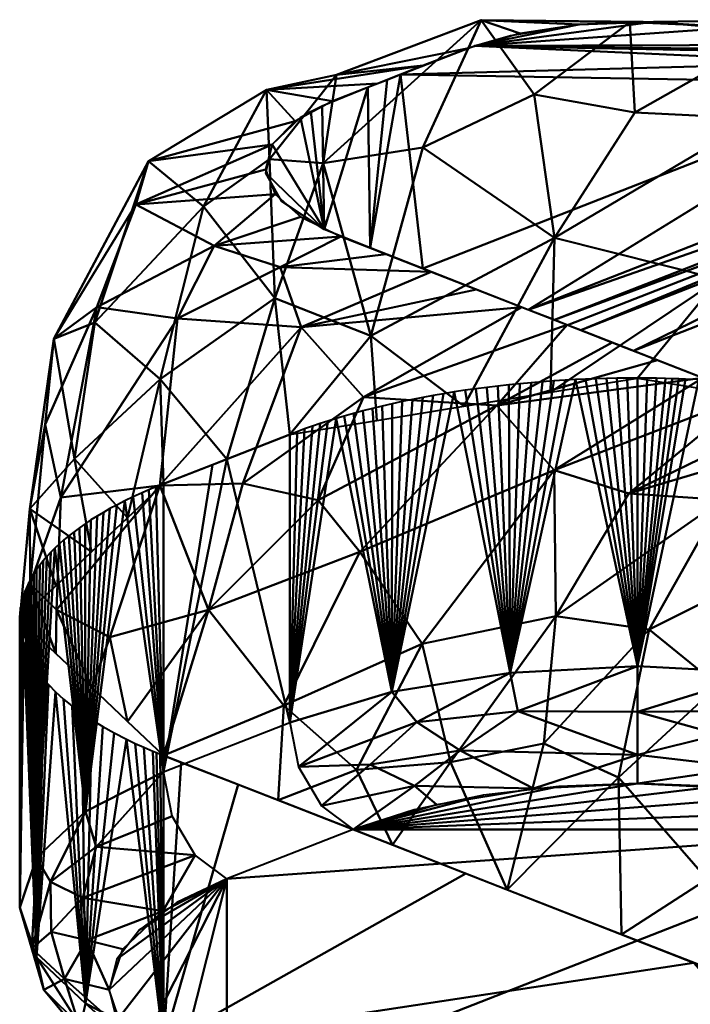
# Model space of a CAD drawing. Header units: millimetres. Extents: x -32 to 21, y -210 to 21.
# Tile 44 of 199: x -32 to -25, y -63 to -52. Entities that reach past the tile are written whole.
import ezdxf

# ---------------------------------------------------------------- set-up
doc = ezdxf.new("R2010")
doc.units = ezdxf.units.MM
doc.layers.add('A-GENM', color=13, linetype='Continuous', lineweight=30)

# ---------------------------------------------------------------- blocks, each defined once
blk = doc.blocks.new('MODEL - MODEL-347300-View 1')
at = {"layer": 'A-GENM', "lineweight": 40}
mesh = blk.add_polyface(dxfattribs=at)
corners = [(-29.147, -55.694, 61.551), (-26.678, -55.471, 61.162), (-28.451, -56.479, 60.534), (-27.692, -55.075, 62.095), (-27.185, -55.273, 61.629), (-28.705, -54.679, 63.028), (-30.123, -54.785, 63.244), (-29.151, -54.461, 63.542), (-29.439, -54.205, 64.144), (-30.998, -54.324, 64.993), (-29.548, -53.93, 64.794), (-30.857, -53.839, 66.906), (-29.216, -53.391, 66.062), (-29.472, -53.652, 65.448), (-28.198, -54.877, 62.562), (-29.384, -55.025, 62.475), (-29.536, -53.038, 67.88), (-28.29, -52.967, 67.061), (-28.796, -53.166, 66.594), (-29.274, -56.895, 71.884), (-28.37, -55.793, 72.19), (-29.442, -55.372, 70.937), (-29.504, -53.815, 69.59), (-28.902, -53.861, 70.442), (-31.457, -55.641, 68.371), (-30.241, -54.343, 69.172), (-28.752, -52.87, 69.195), (-27.783, -52.769, 67.528), (-26.172, -55.669, 60.696), (-26.958, -56.572, 59.478), (-31.915, -55.827, 66.331), (-27.132, -52.259, 69.849), (-30.726, -56.277, 69.987), (-31.435, -55.471, 64.41), (-27.276, -52.572, 67.993), (-27.785, -53.686, 71.28), (-30.534, -55.596, 62.922), (-31.84, -57.599, 64.78), (-26.311, -54.695, 72.49), (-31.687, -57.167, 68.931), (-32.012, -56.784, 65.552), (-27.329, -56.58, 72.626)]
mesh.append_faces([[corners[k] for k in face] for face in [(5, 6, 7), (8, 9, 10), (1, 0, 4), (14, 15, 5), (27, 26, 34), (3, 15, 14)]], dxfattribs={"vtx0": -1, "vtx1": -1})
mesh.append_faces([[corners[k] for k in face] for face in [(0, 1, 2), (19, 20, 21), (22, 21, 23), (11, 24, 25), (6, 5, 15), (11, 13, 9), (25, 16, 11), (16, 26, 27), (2, 28, 29), (24, 11, 30), (23, 31, 26), (3, 0, 15), (21, 25, 32), (6, 33, 9), (31, 23, 35), (36, 37, 33), (34, 26, 31), (12, 11, 16), (11, 9, 30), (15, 36, 6), (16, 25, 22), (33, 6, 36), (8, 6, 9), (9, 33, 30), (20, 38, 35), (32, 25, 24), (21, 20, 23), (30, 39, 24), (40, 30, 33), (0, 36, 15), (38, 20, 41), (23, 20, 35), (22, 23, 26), (16, 22, 26), (21, 22, 25)]], dxfattribs={"vtx0": -1, "vtx1": -1, "vtx2": -1})
mesh.append_faces([[corners[k] for k in face] for face in [(11, 12, 13), (16, 17, 18), (9, 13, 10), (16, 27, 17), (16, 18, 12)]], dxfattribs={"vtx0": -1, "vtx2": -1})
mesh.append_faces([[corners[k] for k in face] for face in [(3, 4, 0), (8, 7, 6)]], dxfattribs={"vtx1": -1, "vtx2": -1})
mesh = blk.add_polyface(dxfattribs=at)
corners = [(-23.073, -52.735, 67.607), (-28.036, -52.868, 67.294), (-27.209, -52.548, 68.048), (-26.036, -52.308, 68.615), (-25.208, -52.279, 68.682), (-26.804, -52.431, 68.324), (-28.377, -54.807, 62.726), (-28.184, -52.926, 67.159), (-28.889, -54.601, 63.212), (-29.154, -53.35, 66.16), (-29.04, -53.282, 66.321), (-28.4, -53.01, 66.96), (-28.913, -53.217, 66.473), (-24.397, -52.349, 68.518), (-23.675, -52.51, 68.138), (-23.595, -52.536, 68.077), (-23.517, -52.563, 68.013), (-23.442, -52.591, 67.947), (-23.368, -52.62, 67.879), (-22.483, -52.966, 67.065), (-27.787, -55.038, 62.183), (-21.009, -53.542, 65.707), (-26.607, -55.499, 61.097), (-21.304, -53.427, 65.979), (-26.312, -55.614, 60.826), (-20.861, -53.6, 65.572), (-29.543, -53.973, 64.691), (-29.471, -53.65, 65.453), (-29.365, -54.29, 63.944), (-26.165, -55.672, 60.69), (-26.017, -55.729, 60.554), (-23.068, -56.882, 57.84), (-25.428, -55.96, 60.011), (-20.124, -53.888, 64.893), (-17.765, -54.81, 62.721), (-20.714, -53.657, 65.436), (-20.709, -57.804, 55.668), (-26.312, -66.562, 35.035), (-21.009, -68.634, 30.153), (-26.607, -66.677, 34.764), (-21.304, -68.749, 29.882), (-27.787, -67.138, 33.678), (-26.165, -66.504, 35.171), (-26.017, -66.446, 35.307), (-20.714, -68.518, 30.425), (-25.427, -66.216, 35.85), (-20.124, -68.288, 30.968), (-23.068, -65.294, 38.021), (-17.765, -67.366, 33.14), (-20.709, -64.372, 40.193)]
mesh.append_faces([[corners[k] for k in face] for face in [(3, 2, 5), (26, 8, 28)]], dxfattribs={"vtx0": -1})
mesh.append_faces([[corners[k] for k in face] for face in [(11, 8, 12), (19, 1, 0), (21, 22, 23), (20, 19, 22), (8, 11, 6), (33, 32, 35), (31, 34, 36), (37, 38, 39), (42, 38, 37), (43, 44, 42), (49, 48, 47)]], dxfattribs={"vtx0": -1, "vtx1": -1})
mesh.append_faces([[corners[k] for k in face] for face in [(17, 2, 15), (19, 20, 1), (15, 2, 13)]], dxfattribs={"vtx0": -1, "vtx1": -1, "vtx2": -1})
mesh.append_faces([[corners[k] for k in face] for face in [(0, 1, 2), (6, 7, 1), (8, 9, 10), (6, 11, 7), (2, 4, 13), (22, 19, 23), (2, 18, 0), (24, 21, 25), (1, 20, 6), (25, 29, 24), (25, 30, 29), (30, 25, 35), (40, 41, 39), (47, 48, 46, 45)]], dxfattribs={"vtx0": -1, "vtx2": -1})
mesh.append_faces([[corners[k] for k in face] for face in [(3, 4, 2), (10, 12, 8), (17, 18, 2), (26, 27, 8), (27, 9, 8), (24, 22, 21), (31, 32, 33), (33, 34, 31), (32, 30, 35), (43, 45, 46)]], dxfattribs={"vtx1": -1, "vtx2": -1})
mesh.append_faces([[corners[k] for k in face] for face in [(13, 14, 15), (15, 16, 17)]], dxfattribs={"vtx2": -1})
mesh = blk.add_polyface(dxfattribs=at)
corners = [(-18.872, -53.832, 66.014), (-19.855, -53.993, 64.645), (-20.362, -53.795, 65.112), (-21.044, -52.952, 67.879), (-22.388, -53.003, 66.977), (-22.282, -52.699, 69.31), (-25.47, -52.283, 70.548), (-25.412, -53.293, 71.639), (-23.577, -52.255, 69.668), (-21.254, -54.021, 70.011), (-22.864, -54.253, 71.468), (-24.055, -53.361, 71.413), (-27.132, -52.259, 69.849), (-25.32, -52.278, 68.686), (-26.031, -52.307, 68.616), (-26.678, -55.471, 61.162), (-26.172, -55.669, 60.696), (-28.451, -56.479, 60.534), (-24.471, -55.156, 72.687), (-26.311, -54.695, 72.49), (-23.489, -55.604, 72.629), (-23.402, -52.607, 67.91), (-23.96, -52.433, 68.321), (-21.882, -53.201, 66.511), (-21.375, -53.399, 66.044), (-22.895, -52.805, 67.444), (-24.614, -52.32, 68.585), (-26.697, -52.408, 68.38), (-20.868, -53.597, 65.578), (-19.854, -53.56, 67.446), (-20.808, -55.658, 70.665), (-22.269, -55.543, 71.92), (-19.876, -54.65, 68.945), (-27.276, -52.572, 67.993), (-27.785, -53.686, 71.28), (-26.54, -53.091, 71.333), (-24.412, -56.423, 72.996), (-26.357, -56.423, 72.996), (-19.042, -55.004, 68.187), (-20.101, -56.404, 70.223), (-23.44, -56.58, 72.626), (-27.329, -56.58, 72.626)]
mesh.append_faces([[corners[k] for k in face] for face in [(23, 3, 24), (21, 8, 25), (28, 29, 2)]], dxfattribs={"vtx0": -1, "vtx1": -1})
mesh.append_faces([[corners[k] for k in face] for face in [(3, 4, 5), (6, 7, 8), (9, 5, 10), (10, 5, 11), (18, 11, 19), (18, 20, 10), (7, 19, 11), (6, 13, 12), (28, 3, 29), (30, 9, 31), (0, 2, 29), (8, 26, 6), (5, 25, 8), (32, 9, 30), (32, 0, 29), (5, 9, 3), (29, 3, 9), (12, 34, 35), (5, 8, 11), (11, 18, 10), (10, 20, 31), (7, 35, 19), (9, 10, 31), (18, 36, 20), (37, 18, 19), (38, 32, 39), (31, 20, 40), (8, 7, 11), (35, 7, 6), (12, 35, 6), (19, 35, 34), (9, 32, 29), (39, 32, 30)]], dxfattribs={"vtx0": -1, "vtx1": -1, "vtx2": -1})
mesh.append_faces([[corners[k] for k in face] for face in [(0, 1, 2), (12, 13, 14), (5, 4, 25), (12, 14, 27), (3, 28, 24), (3, 23, 4), (12, 27, 33), (8, 22, 26), (19, 41, 37)]], dxfattribs={"vtx0": -1, "vtx2": -1})
mesh.append_faces([[corners[k] for k in face] for face in [(15, 16, 17), (21, 22, 8), (26, 13, 6)]], dxfattribs={"vtx1": -1, "vtx2": -1})
mesh = blk.add_polyface(dxfattribs=at)
corners = [(-22.118, -57.253, 56.965), (-24.437, -57.625, 57.137), (-22.625, -57.055, 57.432), (-18.572, -58.639, 53.7), (-19.782, -59.422, 52.916), (-20.785, -59.353, 53.638), (-25.479, -57.557, 57.881), (-24.145, -56.461, 58.83), (-23.638, -56.659, 58.364), (-21.511, -60.751, 53.981), (-23.732, -58.317, 56.259), (-21.612, -57.451, 56.499), (-21.105, -57.649, 56.032), (-20.598, -57.847, 55.566), (-22.282, -58.364, 55.256), (-26.958, -56.572, 59.478), (-26.172, -55.669, 60.696), (-25.665, -55.867, 60.23), (-23.132, -56.857, 57.898), (-19.585, -58.243, 54.633), (-19.078, -58.441, 54.167), (-25.253, -59.076, 57.374), (-21.63, -59.106, 54.366), (-20.091, -58.045, 55.099), (-25.158, -56.065, 59.764), (-24.481, -59.703, 56.686), (-26.315, -57.294, 58.608), (-24.652, -56.263, 59.297), (-26.297, -58.927, 58.329), (-20.101, -56.404, 70.223), (-20.214, -57.396, 70.705), (-19.155, -56.743, 69.334), (-23.676, -60.003, 55.954), (-27.793, -59.239, 59.825), (-22.899, -60.465, 55.261), (-26.357, -56.423, 72.996), (-25.385, -56.266, 73.367), (-24.471, -55.156, 72.687), (-20.808, -55.658, 70.665), (-22.468, -56.738, 72.255), (-21.496, -56.895, 71.884), (-22.269, -55.543, 71.92), (-26.432, -60.351, 58.746), (-25.595, -60.732, 57.999), (-27.475, -60.562, 59.916), (-24.412, -56.423, 72.996), (-23.44, -56.58, 72.626), (-23.489, -55.604, 72.629)]
mesh.append_faces([[corners[k] for k in face] for face in [(0, 1, 2), (18, 6, 8), (2, 1, 18), (45, 37, 36)]], dxfattribs={"vtx0": -1, "vtx1": -1})
mesh.append_faces([[corners[k] for k in face] for face in [(3, 4, 5), (9, 5, 4), (0, 10, 1), (18, 1, 6), (21, 1, 10), (22, 14, 23), (10, 14, 25), (6, 1, 28), (29, 30, 31), (14, 10, 11), (15, 27, 26), (22, 32, 14), (33, 26, 28), (14, 32, 25), (1, 21, 28), (22, 34, 32), (39, 38, 41), (21, 42, 28), (25, 21, 10), (42, 21, 43), (28, 42, 44), (40, 29, 38), (9, 22, 5), (5, 22, 19), (28, 26, 6), (6, 26, 7), (21, 25, 43), (9, 34, 22)]], dxfattribs={"vtx0": -1, "vtx1": -1, "vtx2": -1})
mesh.append_faces([[corners[k] for k in face] for face in [(6, 7, 8), (10, 0, 11), (15, 16, 17), (5, 19, 20), (22, 23, 19), (26, 27, 7), (14, 13, 23), (15, 24, 27), (38, 39, 40), (41, 46, 39)]], dxfattribs={"vtx0": -1, "vtx2": -1})
mesh.append_faces([[corners[k] for k in face] for face in [(12, 13, 14), (11, 12, 14), (17, 24, 15), (35, 36, 37), (40, 30, 29), (45, 46, 47)]], dxfattribs={"vtx1": -1, "vtx2": -1})
mesh = blk.add_polyface(dxfattribs=at)
corners = [(-28.493, -58.208, 60.332), (-29.341, -59.928, 61.661), (-30.187, -58.859, 62.177), (-26.315, -57.294, 58.608), (-27.793, -59.239, 59.825), (-31.494, -58.207, 68.793), (-31.687, -57.167, 68.931), (-32.186, -57.728, 67.411), (-31.435, -55.471, 64.41), (-31.84, -57.599, 64.78), (-32.012, -56.784, 65.552), (-30.729, -57.467, 62.699), (-30.534, -55.596, 62.922), (-29.147, -55.694, 61.551), (-28.451, -56.479, 60.534), (-29.8, -57.445, 61.563), (-31.291, -59.162, 63.748), (-28.956, -57.632, 60.73), (-26.958, -56.572, 59.478), (-31.886, -58.857, 64.925), (-30.726, -56.277, 69.987), (-31.457, -55.641, 68.371), (-32.183, -58.569, 65.994), (-31.091, -57.827, 69.688), (-30.688, -57.448, 70.582), (-29.981, -57.171, 71.233), (-29.442, -55.372, 70.937), (-28.37, -55.793, 72.19), (-29.274, -56.895, 71.884), (-28.302, -56.738, 72.255), (-31.915, -55.827, 66.331), (-32.299, -58.967, 67.003), (-31.896, -58.587, 67.898), (-26.297, -58.927, 58.329), (-27.475, -60.562, 59.916), (-28.528, -60.646, 61.09), (-30.688, -60.487, 63.423), (-31.091, -60.107, 64.318), (-31.493, -59.727, 65.213), (-31.896, -59.347, 66.108), (-27.329, -56.58, 72.626)]
mesh.append_faces([[corners[k] for k in face] for face in [(25, 20, 24), (37, 2, 36), (40, 27, 29)]], dxfattribs={"vtx0": -1, "vtx1": -1})
mesh.append_faces([[corners[k] for k in face] for face in [(0, 1, 2), (3, 4, 0), (5, 6, 7), (8, 9, 10), (11, 12, 13), (13, 14, 15), (16, 11, 2), (17, 2, 15), (3, 0, 18), (18, 0, 17), (12, 11, 9), (19, 11, 16), (6, 20, 21), (19, 22, 9), (10, 22, 7), (20, 25, 26), (30, 7, 6), (20, 6, 23), (33, 34, 4), (4, 35, 1), (4, 1, 0), (4, 34, 35), (2, 11, 15), (1, 36, 2), (2, 37, 16), (22, 10, 9), (7, 30, 10), (19, 16, 38), (11, 19, 9), (39, 22, 19), (7, 22, 31), (13, 15, 11), (17, 15, 14), (18, 17, 14), (2, 17, 0)]], dxfattribs={"vtx0": -1, "vtx1": -1, "vtx2": -1})
mesh.append_faces([[corners[k] for k in face] for face in [(6, 5, 23), (27, 28, 29), (7, 31, 32), (19, 38, 39)]], dxfattribs={"vtx0": -1, "vtx2": -1})
mesh.append_faces([[corners[k] for k in face] for face in [(23, 24, 20), (39, 31, 22), (25, 28, 26), (32, 5, 7), (37, 38, 16)]], dxfattribs={"vtx1": -1, "vtx2": -1})
mesh = blk.add_polyface(dxfattribs=at)
corners = [(-29.274, -56.895, 71.884), (-29.274, -60.117, 73.252), (-28.135, -59.775, 74.056), (-26.808, -59.561, 74.562), (-25.385, -59.487, 74.735), (-25.385, -56.266, 73.367), (-25.5, -56.266, 73.366), (-25.616, -56.267, 73.363), (-25.732, -56.27, 73.357), (-25.848, -56.273, 73.35), (-25.964, -56.277, 73.34), (-26.079, -56.282, 73.327), (-26.194, -56.289, 73.313), (-26.32, -56.296, 73.294), (-26.447, -56.306, 73.273), (-26.574, -56.316, 73.249), (-26.699, -56.327, 73.222), (-26.824, -56.34, 73.192), (-26.948, -56.354, 73.16), (-27.071, -56.368, 73.125), (-27.193, -56.384, 73.087), (-27.314, -56.401, 73.047), (-27.434, -56.42, 73.004), (-27.554, -56.439, 72.958), (-27.672, -56.459, 72.91), (-27.788, -56.481, 72.86), (-27.903, -56.503, 72.807), (-28.016, -56.527, 72.751), (-28.129, -56.552, 72.694), (-28.24, -56.577, 72.633), (-28.349, -56.604, 72.57), (-28.457, -56.632, 72.505), (-28.563, -56.66, 72.437), (-28.667, -56.69, 72.368), (-28.758, -56.717, 72.304), (-28.848, -56.745, 72.238), (-28.936, -56.773, 72.171), (-29.023, -56.803, 72.102), (-29.109, -56.833, 72.031), (-29.192, -56.864, 71.958)]
mesh.append_faces([[corners[k] for k in face] for face in [(1, 39, 0)]], dxfattribs={"vtx0": -1})
mesh.append_faces([[corners[k] for k in face] for face in [(14, 3, 13), (19, 3, 18), (20, 3, 19), (22, 3, 21), (8, 4, 7), (13, 3, 12), (25, 2, 24), (27, 2, 26), (32, 2, 31), (33, 2, 32)]], dxfattribs={"vtx0": -1, "vtx1": -1})
mesh.append_faces([[corners[k] for k in face] for face in [(3, 14, 15), (3, 15, 16), (3, 17, 18), (22, 2, 3), (4, 8, 9), (4, 9, 10), (3, 11, 12), (2, 25, 26), (2, 27, 28), (2, 23, 24), (2, 29, 30), (2, 30, 31), (34, 1, 2), (2, 22, 23), (2, 33, 34), (1, 36, 37), (1, 37, 38)]], dxfattribs={"vtx0": -1, "vtx2": -1})
mesh.append_faces([[corners[k] for k in face] for face in [(5, 6, 4)]], dxfattribs={"vtx1": -1})
mesh.append_faces([[corners[k] for k in face] for face in [(3, 4, 11), (16, 17, 3), (20, 21, 3), (6, 7, 4), (10, 11, 4), (28, 29, 2), (34, 35, 1), (38, 39, 1), (35, 36, 1)]], dxfattribs={"vtx1": -1, "vtx2": -1})
mesh = blk.add_polyface(dxfattribs=at)
corners = [(-25.385, -56.266, 73.367), (-25.385, -59.487, 74.735), (-23.961, -59.561, 74.562), (-22.635, -59.775, 74.056), (-21.496, -60.117, 73.252), (-21.496, -56.895, 71.884), (-21.537, -56.879, 71.922), (-21.578, -56.863, 71.959), (-21.619, -56.848, 71.995), (-21.667, -56.831, 72.035), (-21.714, -56.814, 72.075), (-21.762, -56.797, 72.115), (-21.811, -56.781, 72.153), (-21.86, -56.764, 72.192), (-21.91, -56.748, 72.229), (-21.96, -56.733, 72.267), (-22.139, -56.679, 72.393), (-22.324, -56.629, 72.512), (-22.513, -56.581, 72.624), (-22.708, -56.537, 72.729), (-22.907, -56.495, 72.826), (-23.111, -56.457, 72.916), (-23.318, -56.422, 72.998), (-23.528, -56.391, 73.071), (-23.65, -56.375, 73.11), (-23.773, -56.359, 73.146), (-23.896, -56.345, 73.18), (-24.021, -56.332, 73.21), (-24.147, -56.32, 73.238), (-24.272, -56.31, 73.264), (-24.399, -56.3, 73.286), (-24.547, -56.29, 73.309), (-24.695, -56.282, 73.328), (-24.845, -56.276, 73.343), (-24.92, -56.273, 73.35), (-24.995, -56.271, 73.355), (-25.07, -56.269, 73.359), (-25.172, -56.267, 73.364), (-25.275, -56.266, 73.366)]
mesh.append_faces([[corners[k] for k in face] for face in [(17, 3, 16), (20, 3, 19), (14, 4, 13), (26, 2, 25), (30, 2, 29), (31, 2, 30), (32, 2, 31), (36, 1, 35), (38, 1, 37)]], dxfattribs={"vtx0": -1, "vtx1": -1})
mesh.append_faces([[corners[k] for k in face] for face in [(15, 3, 4), (3, 20, 21), (4, 7, 8), (4, 8, 9), (4, 14, 15), (4, 9, 10), (2, 22, 23), (2, 27, 28), (2, 28, 29), (32, 1, 2), (1, 34, 35)]], dxfattribs={"vtx0": -1, "vtx2": -1})
mesh.append_faces([[corners[k] for k in face] for face in [(15, 16, 3), (12, 13, 4), (11, 12, 4), (18, 19, 3), (21, 22, 3), (17, 18, 3), (6, 7, 4), (10, 11, 4), (23, 24, 2), (24, 25, 2), (26, 27, 2), (2, 3, 22), (33, 34, 1), (32, 33, 1), (36, 37, 1)]], dxfattribs={"vtx1": -1, "vtx2": -1})
mesh.append_faces([[corners[k] for k in face] for face in [(4, 5, 6), (38, 0, 1)]], dxfattribs={"vtx2": -1})
mesh = blk.add_polyface(dxfattribs=at)
corners = [(-30.688, -57.448, 70.583), (-30.688, -60.669, 71.95), (-29.274, -60.117, 73.252), (-29.274, -56.895, 71.884), (-29.981, -57.171, 71.234), (-30.14, -57.234, 71.087)]
mesh.append_faces([[corners[k] for k in face] for face in [(4, 5, 1), (1, 2, 4)]], dxfattribs={"vtx1": -1, "vtx2": -1})
mesh.append_faces([[corners[k] for k in face] for face in [(5, 0, 1), (2, 3, 4)]], dxfattribs={"vtx2": -1})
mesh = blk.add_polyface(dxfattribs=at)
corners = [(-32.299, -58.967, 67.003), (-32.299, -62.189, 68.37), (-32.112, -61.633, 69.681), (-31.562, -61.114, 70.902), (-30.688, -60.669, 71.95), (-30.688, -57.448, 70.583), (-30.775, -57.482, 70.501), (-30.854, -57.515, 70.424), (-30.929, -57.548, 70.346), (-31.027, -57.592, 70.241), (-31.122, -57.638, 70.134), (-31.213, -57.685, 70.024), (-31.289, -57.725, 69.928), (-31.362, -57.767, 69.831), (-31.433, -57.809, 69.731), (-31.501, -57.852, 69.631), (-31.567, -57.895, 69.528), (-31.63, -57.939, 69.425), (-31.69, -57.983, 69.321), (-31.748, -58.028, 69.215), (-31.803, -58.074, 69.108), (-31.855, -58.12, 68.999), (-31.905, -58.166, 68.889), (-31.951, -58.213, 68.778), (-31.995, -58.261, 68.667), (-32.036, -58.308, 68.555), (-32.074, -58.356, 68.442), (-32.109, -58.405, 68.327), (-32.141, -58.454, 68.212), (-32.17, -58.503, 68.097), (-32.197, -58.552, 67.98), (-32.22, -58.602, 67.864), (-32.24, -58.651, 67.747), (-32.256, -58.696, 67.642), (-32.269, -58.741, 67.535), (-32.28, -58.786, 67.429), (-32.288, -58.831, 67.322), (-32.294, -58.877, 67.216), (-32.298, -58.922, 67.109)]
mesh.append_faces([[corners[k] for k in face] for face in [(6, 4, 5), (1, 38, 0)]], dxfattribs={"vtx0": -1})
mesh.append_faces([[corners[k] for k in face] for face in [(15, 3, 14), (13, 3, 12), (22, 3, 21), (17, 3, 16), (20, 3, 19), (18, 3, 17), (12, 3, 11), (24, 2, 23), (26, 2, 25), (31, 2, 30), (32, 2, 31)]], dxfattribs={"vtx0": -1, "vtx1": -1})
mesh.append_faces([[corners[k] for k in face] for face in [(3, 18, 19), (4, 6, 7), (3, 10, 11), (4, 9, 10), (2, 24, 25), (2, 26, 27), (2, 22, 23), (2, 28, 29), (2, 29, 30), (33, 1, 2), (2, 32, 33), (1, 35, 36), (1, 36, 37)]], dxfattribs={"vtx0": -1, "vtx2": -1})
mesh.append_faces([[corners[k] for k in face] for face in [(3, 4, 10), (13, 14, 3), (20, 21, 3), (15, 16, 3), (8, 9, 4), (7, 8, 4), (27, 28, 2), (2, 3, 22), (33, 34, 1), (37, 38, 1), (34, 35, 1)]], dxfattribs={"vtx1": -1, "vtx2": -1})
mesh = blk.add_polyface(dxfattribs=at)
corners = [(-30.688, -60.487, 63.423), (-30.688, -63.708, 64.79), (-31.562, -63.263, 65.839), (-32.112, -62.745, 67.06), (-32.299, -62.189, 68.37), (-32.299, -58.967, 67.003), (-32.297, -59.022, 66.873), (-32.292, -59.078, 66.742), (-32.283, -59.133, 66.612), (-32.27, -59.188, 66.482), (-32.254, -59.243, 66.352), (-32.234, -59.298, 66.223), (-32.211, -59.353, 66.094), (-32.186, -59.402, 65.978), (-32.159, -59.451, 65.863), (-32.128, -59.5, 65.747), (-32.095, -59.549, 65.632), (-32.059, -59.597, 65.519), (-32.02, -59.645, 65.406), (-31.978, -59.692, 65.294), (-31.897, -59.775, 65.1), (-31.808, -59.856, 64.909), (-31.711, -59.935, 64.722), (-31.605, -60.013, 64.539), (-31.491, -60.089, 64.36), (-31.37, -60.163, 64.185), (-31.24, -60.235, 64.015), (-31.103, -60.305, 63.85), (-31.008, -60.351, 63.743), (-30.91, -60.395, 63.638), (-30.808, -60.438, 63.536), (-30.768, -60.455, 63.498), (-30.728, -60.471, 63.46)]
mesh.append_faces([[corners[k] for k in face] for face in [(6, 4, 5)]], dxfattribs={"vtx0": -1})
mesh.append_faces([[corners[k] for k in face] for face in [(15, 3, 14), (11, 3, 10), (17, 3, 16), (7, 4, 6), (8, 4, 7), (12, 3, 11), (9, 4, 8), (26, 2, 25), (20, 3, 19), (30, 1, 29)]], dxfattribs={"vtx0": -1, "vtx1": -1})
mesh.append_faces([[corners[k] for k in face] for face in [(10, 3, 4), (3, 13, 14), (3, 17, 18), (2, 22, 23), (2, 20, 21), (2, 21, 22), (2, 24, 25), (27, 1, 2), (2, 26, 27), (1, 27, 28), (1, 30, 31), (1, 31, 32)]], dxfattribs={"vtx0": -1, "vtx2": -1})
mesh.append_faces([[corners[k] for k in face] for face in [(9, 10, 4), (15, 16, 3), (18, 19, 3), (12, 13, 3), (23, 24, 2), (28, 29, 1), (2, 3, 20)]], dxfattribs={"vtx1": -1, "vtx2": -1})
mesh.append_faces([[corners[k] for k in face] for face in [(32, 0, 1)]], dxfattribs={"vtx2": -1})
mesh = blk.add_polyface(dxfattribs=at)
corners = [(-29.274, -60.117, 73.252), (-29.178, -60.613, 73.358), (-28.919, -61.05, 73.263), (-28.567, -61.314, 72.992), (-27.635, -61.034, 73.65), (-26.549, -60.858, 74.064), (-25.385, -60.799, 74.205), (-25.385, -60.478, 74.611), (-25.385, -60, 74.804), (-25.385, -59.487, 74.735), (-26.808, -59.561, 74.562), (-28.134, -59.775, 74.056), (-27.37, -60.431, 74.368), (-28.377, -60.588, 73.887), (-27.853, -60.113, 74.263), (-26.723, -59.99, 74.654), (-27.88, -60.828, 73.911)]
mesh.append_faces([[corners[k] for k in face] for face in [(1, 11, 0)]], dxfattribs={"vtx0": -1})
mesh.append_faces([[corners[k] for k in face] for face in [(10, 15, 9), (2, 13, 1), (8, 15, 7), (11, 14, 10)]], dxfattribs={"vtx0": -1, "vtx1": -1})
mesh.append_faces([[corners[k] for k in face] for face in [(14, 13, 12), (11, 1, 14), (2, 16, 13), (15, 10, 14), (13, 14, 1), (5, 7, 12), (12, 13, 16), (12, 16, 5), (15, 12, 7), (14, 12, 15)]], dxfattribs={"vtx0": -1, "vtx1": -1, "vtx2": -1})
mesh.append_faces([[corners[k] for k in face] for face in [(15, 8, 9), (16, 4, 5)]], dxfattribs={"vtx0": -1, "vtx2": -1})
mesh.append_faces([[corners[k] for k in face] for face in [(6, 7, 5)]], dxfattribs={"vtx1": -1})
mesh.append_faces([[corners[k] for k in face] for face in [(2, 3, 16), (3, 4, 16)]], dxfattribs={"vtx1": -1, "vtx2": -1})
mesh = blk.add_polyface(dxfattribs=at)
corners = [(-25.385, -59.487, 74.735), (-25.385, -60, 74.804), (-25.385, -60.478, 74.611), (-25.385, -60.799, 74.205), (-24.22, -60.858, 74.064), (-23.135, -61.034, 73.65), (-22.203, -61.314, 72.992), (-21.85, -61.05, 73.263), (-21.592, -60.613, 73.358), (-21.496, -60.117, 73.252), (-22.635, -59.775, 74.056), (-23.961, -59.561, 74.562), (-23.399, -60.431, 74.368), (-24.468, -60.252, 74.678), (-23.721, -59.983, 74.569), (-22.633, -60.218, 74.115), (-24.167, -60.621, 74.398)]
mesh.append_faces([[corners[k] for k in face] for face in [(1, 11, 0)]], dxfattribs={"vtx0": -1})
mesh.append_faces([[corners[k] for k in face] for face in [(2, 13, 1), (10, 15, 9), (8, 15, 7), (11, 14, 10)]], dxfattribs={"vtx0": -1, "vtx1": -1})
mesh.append_faces([[corners[k] for k in face] for face in [(14, 13, 12), (11, 1, 14), (2, 16, 13), (13, 14, 1), (12, 5, 7), (12, 13, 16), (12, 16, 5), (15, 12, 7), (15, 10, 14), (14, 12, 15)]], dxfattribs={"vtx0": -1, "vtx1": -1, "vtx2": -1})
mesh.append_faces([[corners[k] for k in face] for face in [(15, 8, 9)]], dxfattribs={"vtx0": -1, "vtx2": -1})
mesh.append_faces([[corners[k] for k in face] for face in [(6, 7, 5)]], dxfattribs={"vtx1": -1})
mesh.append_faces([[corners[k] for k in face] for face in [(2, 3, 16), (3, 4, 16), (4, 5, 16)]], dxfattribs={"vtx1": -1, "vtx2": -1})
mesh = blk.add_polyface(dxfattribs=at)
corners = [(-28.336, -66.772, 34.987), (-27.438, -67.002, 33.999), (-29.723, -67.51, 34.405), (-27.945, -67.2, 33.532), (-24.618, -65.361, 38.771), (-22.878, -65.22, 38.196), (-23.385, -65.418, 37.73), (-26.425, -66.606, 34.931), (-27.803, -66.59, 35.984), (-24.398, -65.814, 36.797), (-24.905, -66.012, 36.331), (-26.342, -66.025, 36.727), (-23.892, -65.616, 37.263), (-25.859, -65.883, 37.931), (-23.209, -62.022, 55.939), (-24.28, -62.991, 57.524), (-24.605, -61.869, 57.364), (-25.595, -60.732, 57.999), (-24.481, -59.703, 56.686), (-23.973, -65.237, 39.905), (-24.698, -66.455, 40.606), (-22.515, -64.552, 40.633), (-26.932, -66.804, 34.465), (-25.918, -66.408, 35.398), (-27.577, -68.17, 38.465), (-26.082, -67.054, 39.41), (-22.371, -65.022, 38.663), (-25.412, -66.21, 35.864), (-28.125, -61.488, 61.063), (-28.528, -60.646, 61.09), (-27.475, -60.562, 59.916), (-27.631, -66.996, 37.285), (-26.432, -60.351, 58.746), (-26.843, -61.989, 59.883), (-25.162, -66.357, 39.908), (-28.717, -67.709, 36.67), (-25.561, -62.49, 58.704), (-22.998, -63.491, 56.344), (-23.264, -66.641, 42.484), (-23.902, -66.134, 41.317), (-24.629, -68.357, 41.886), (-25.695, -68.233, 40.648), (-29.406, -60.987, 62.243), (-29.341, -59.928, 61.661), (-30.688, -60.487, 63.423), (-23.676, -60.003, 55.954), (-22.899, -60.465, 55.261)]
mesh.append_faces([[corners[k] for k in face] for face in [(3, 2, 1), (7, 8, 23), (28, 30, 33), (1, 0, 22)]], dxfattribs={"vtx0": -1, "vtx1": -1})
mesh.append_faces([[corners[k] for k in face] for face in [(0, 1, 2), (7, 0, 8), (4, 12, 13), (14, 15, 16), (16, 17, 18), (19, 20, 21), (8, 11, 23), (13, 9, 11), (13, 24, 25), (26, 4, 19), (28, 29, 30), (8, 31, 11), (13, 25, 4), (24, 13, 31), (32, 33, 30), (4, 25, 34), (13, 11, 31), (35, 31, 8), (38, 39, 40), (20, 34, 41), (21, 20, 39), (29, 42, 43), (17, 16, 36), (16, 45, 46), (33, 32, 17), (16, 18, 45), (16, 46, 14), (34, 20, 19), (41, 39, 20), (4, 34, 19), (41, 34, 25)]], dxfattribs={"vtx0": -1, "vtx1": -1, "vtx2": -1})
mesh.append_faces([[corners[k] for k in face] for face in [(4, 5, 6), (0, 7, 22), (11, 10, 27), (13, 12, 9), (4, 6, 12), (11, 27, 23), (14, 37, 15), (17, 36, 33), (29, 28, 42)]], dxfattribs={"vtx0": -1, "vtx2": -1})
mesh.append_faces([[corners[k] for k in face] for face in [(9, 10, 11), (15, 36, 16), (42, 44, 43)]], dxfattribs={"vtx1": -1, "vtx2": -1})
mesh = blk.add_polyface(dxfattribs=at)
corners = [(-20.435, -64.493, 53.985), (-20.435, -67.715, 55.352), (-30.688, -63.708, 64.79), (-30.688, -60.487, 63.423), (-30.491, -60.564, 63.241), (-29.854, -60.813, 62.655), (-27.303, -61.809, 60.307), (-24.753, -62.806, 57.96), (-23.478, -63.304, 56.786), (-22.841, -63.553, 56.199), (-22.522, -63.677, 55.906), (-22.203, -63.802, 55.612), (-20.928, -64.3, 54.439), (-20.609, -64.425, 54.145)]
mesh.append_faces([[corners[k] for k in face] for face in [(4, 2, 3)]], dxfattribs={"vtx0": -1})
mesh.append_faces([[corners[k] for k in face] for face in [(10, 1, 9), (11, 1, 10), (12, 1, 11), (13, 1, 12)]], dxfattribs={"vtx0": -1, "vtx1": -1})
mesh.append_faces([[corners[k] for k in face] for face in [(1, 7, 8)]], dxfattribs={"vtx0": -1, "vtx2": -1})
mesh.append_faces([[corners[k] for k in face] for face in [(6, 7, 2), (5, 6, 2), (4, 5, 2), (1, 2, 7), (8, 9, 1)]], dxfattribs={"vtx1": -1, "vtx2": -1})
mesh.append_faces([[corners[k] for k in face] for face in [(13, 0, 1)]], dxfattribs={"vtx2": -1})
mesh = blk.add_polyface(dxfattribs=at)
corners = [(-32.299, -62.189, 68.37), (-32.163, -62.648, 68.565), (-31.798, -62.984, 68.708), (-31.299, -63.109, 68.761), (-31.146, -62.654, 69.833), (-30.696, -62.23, 70.832), (-29.981, -61.866, 71.69), (-30.334, -61.603, 71.961), (-30.592, -61.166, 72.056), (-30.688, -60.669, 71.95), (-31.561, -61.115, 70.901), (-32.111, -61.633, 69.68), (-31.592, -62.081, 70.481), (-31.948, -62.458, 69.481), (-31.953, -61.899, 70.054), (-31.443, -61.51, 71.072), (-31.546, -62.553, 69.847)]
mesh.append_faces([[corners[k] for k in face] for face in [(1, 11, 0)]], dxfattribs={"vtx0": -1})
mesh.append_faces([[corners[k] for k in face] for face in [(2, 13, 1), (10, 15, 9), (8, 15, 7), (11, 14, 10)]], dxfattribs={"vtx0": -1, "vtx1": -1})
mesh.append_faces([[corners[k] for k in face] for face in [(14, 13, 12), (11, 1, 14), (2, 16, 13), (13, 14, 1), (12, 5, 7), (12, 13, 16), (12, 16, 5), (15, 12, 7), (15, 10, 14), (14, 12, 15)]], dxfattribs={"vtx0": -1, "vtx1": -1, "vtx2": -1})
mesh.append_faces([[corners[k] for k in face] for face in [(15, 8, 9)]], dxfattribs={"vtx0": -1, "vtx2": -1})
mesh.append_faces([[corners[k] for k in face] for face in [(6, 7, 5)]], dxfattribs={"vtx1": -1})
mesh.append_faces([[corners[k] for k in face] for face in [(2, 3, 16), (3, 4, 16), (4, 5, 16)]], dxfattribs={"vtx1": -1, "vtx2": -1})
mesh = blk.add_polyface(dxfattribs=at)
corners = [(15.981, -76.233, 37.843), (5.728, -72.227, 47.281), (4.615, -71.66, 48.616), (3.916, -71.001, 50.17), (3.678, -70.293, 51.838), (3.916, -69.585, 53.505), (4.615, -68.925, 55.059), (5.728, -68.359, 56.394), (15.981, -64.353, 65.832), (16.696, -63.989, 66.69), (17.146, -63.564, 67.689), (17.299, -63.109, 68.761), (17.146, -62.654, 69.833), (16.696, -62.23, 70.832), (15.981, -61.866, 71.69), (14.567, -61.314, 72.992), (13.885, -61.095, 73.507), (13.107, -60.932, 73.89), (12.263, -60.832, 74.125), (11.385, -60.799, 74.205), (10.507, -60.832, 74.125), (9.663, -60.932, 73.89), (8.885, -61.095, 73.507), (8.203, -61.314, 72.992), (-2.05, -65.32, 63.554), (-3.5, -65.754, 62.53), (-5.188, -66.028, 61.886), (-7, -66.121, 61.667), (-8.366, -66.068, 61.79), (-9.679, -65.913, 62.157), (-10.889, -65.66, 62.752), (-11.95, -65.32, 63.554), (-22.203, -61.314, 72.992), (-22.885, -61.095, 73.507), (-23.663, -60.932, 73.89), (-24.507, -60.832, 74.125), (-25.385, -60.799, 74.205), (-26.263, -60.832, 74.125), (-27.107, -60.932, 73.89), (-27.885, -61.095, 73.507), (-28.567, -61.314, 72.992), (-29.981, -61.866, 71.69), (-30.541, -62.133, 71.062), (-30.956, -62.437, 70.346), (-31.213, -62.766, 69.569), (-31.299, -63.109, 68.761), (-31.213, -63.452, 67.953), (-30.956, -63.782, 67.176), (-30.541, -64.086, 66.46), (-29.981, -64.353, 65.832), (-19.728, -68.359, 56.394), (-18.615, -68.925, 55.059), (-17.916, -69.585, 53.505), (-17.678, -70.293, 51.838), (-17.916, -71.001, 50.17), (-18.615, -71.66, 48.616), (-19.728, -72.227, 47.281), (-29.981, -76.233, 37.843), (-30.541, -76.5, 37.216), (-30.956, -76.804, 36.5), (-31.213, -77.133, 35.723), (-31.299, -77.476, 34.914), (-31.213, -77.819, 34.106), (-30.956, -78.149, 33.329), (-30.541, -78.453, 32.613), (-29.981, -78.72, 31.985), (-28.567, -79.272, 30.684), (-27.885, -79.491, 30.168), (-27.107, -79.653, 29.786), (-26.263, -79.753, 29.55), (-25.385, -79.787, 29.47), (-24.507, -79.753, 29.55), (-23.663, -79.653, 29.786), (-22.885, -79.491, 30.168), (-22.203, -79.272, 30.684), (-11.95, -75.266, 40.122), (-10.5, -74.831, 41.146), (-8.812, -74.558, 41.789), (-7, -74.465, 42.009), (-5.188, -74.558, 41.789), (-3.5, -74.831, 41.146), (-2.05, -75.266, 40.122), (8.203, -79.272, 30.684), (8.885, -79.491, 30.168), (9.663, -79.653, 29.786), (10.507, -79.753, 29.55), (11.385, -79.787, 29.47), (12.263, -79.753, 29.55), (13.107, -79.653, 29.786), (13.885, -79.491, 30.168), (14.567, -79.272, 30.684), (15.981, -78.72, 31.985), (16.541, -78.453, 32.613), (16.956, -78.149, 33.329), (17.213, -77.819, 34.106), (17.299, -77.476, 34.914), (17.213, -77.133, 35.723), (16.956, -76.804, 36.5), (16.541, -76.5, 37.216)]
mesh.append_faces([[corners[k] for k in face] for face in [(43, 41, 42), (40, 38, 39), (90, 88, 89), (93, 91, 92), (14, 12, 13)]], dxfattribs={"vtx0": -1})
mesh.append_faces([[corners[k] for k in face] for face in [(62, 65, 61), (74, 66, 73), (75, 57, 74), (57, 75, 56), (54, 77, 53), (46, 41, 45), (53, 28, 52), (82, 1, 81), (83, 90, 82), (96, 91, 95), (22, 15, 21), (8, 24, 7), (10, 14, 9), (19, 15, 18), (21, 15, 20)]], dxfattribs={"vtx0": -1, "vtx1": -1})
mesh.append_faces([[corners[k] for k in face] for face in [(74, 57, 66), (32, 41, 49), (82, 91, 0), (15, 23, 8)]], dxfattribs={"vtx0": -1, "vtx1": -1, "vtx2": -1})
mesh.append_faces([[corners[k] for k in face] for face in [(78, 4, 27, 53)]], dxfattribs={"vtx0": -1, "vtx1": -1, "vtx2": -1, "vtx3": -1})
mesh.append_faces([[corners[k] for k in face] for face in [(57, 65, 66), (65, 60, 61), (65, 58, 59), (65, 57, 58), (66, 68, 69), (66, 72, 73), (66, 69, 70), (41, 47, 48), (41, 48, 49), (32, 40, 41), (50, 30, 31), (40, 36, 37), (40, 35, 36), (40, 33, 34), (40, 34, 35), (50, 31, 32), (32, 49, 50), (53, 77, 78), (90, 84, 85), (2, 80, 81), (81, 1, 2), (78, 3, 4), (90, 87, 88), (82, 90, 91), (91, 97, 98), (90, 86, 87), (25, 5, 6), (26, 4, 5), (24, 6, 7), (8, 23, 24), (14, 8, 9), (14, 11, 12), (15, 19, 20), (15, 17, 18), (8, 14, 15)]], dxfattribs={"vtx0": -1, "vtx2": -1})
mesh.append_faces([[corners[k] for k in face] for face in [(16, 17, 15)]], dxfattribs={"vtx1": -1})
mesh.append_faces([[corners[k] for k in face] for face in [(62, 63, 65), (59, 60, 65), (70, 71, 66), (71, 72, 66), (55, 56, 75), (54, 55, 76), (76, 77, 54), (75, 76, 55), (44, 45, 41), (46, 47, 41), (43, 44, 41), (37, 38, 40), (51, 52, 29), (50, 51, 30), (29, 30, 51), (28, 29, 52), (32, 33, 40), (83, 84, 90), (0, 1, 82), (79, 80, 3), (78, 79, 3), (2, 3, 80), (85, 86, 90), (98, 0, 91), (94, 95, 91), (96, 97, 91), (93, 94, 91), (27, 28, 53), (26, 27, 4), (25, 26, 5), (24, 25, 6), (22, 23, 15), (10, 11, 14)]], dxfattribs={"vtx1": -1, "vtx2": -1})
mesh.append_faces([[corners[k] for k in face] for face in [(63, 64, 65), (66, 67, 68)]], dxfattribs={"vtx2": -1})
mesh = blk.add_polyface(dxfattribs=at)
corners = [(-30.688, -63.708, 64.79), (-30.592, -64.13, 65.074), (-30.334, -64.365, 65.454), (-29.981, -64.353, 65.832), (-30.696, -63.989, 66.69), (-31.146, -63.564, 67.689), (-31.299, -63.109, 68.761), (-31.798, -62.984, 68.708), (-32.163, -62.648, 68.565), (-32.299, -62.189, 68.37), (-32.111, -62.745, 67.06), (-31.561, -63.263, 65.839), (-31.592, -63.633, 66.826), (-31.088, -63.986, 65.882), (-31.62, -63.514, 66.251), (-32.029, -63.108, 67.307), (-31.016, -64.004, 66.43)]
mesh.append_faces([[corners[k] for k in face] for face in [(1, 11, 0)]], dxfattribs={"vtx0": -1})
mesh.append_faces([[corners[k] for k in face] for face in [(10, 15, 9), (2, 13, 1), (8, 15, 7), (11, 14, 10)]], dxfattribs={"vtx0": -1, "vtx1": -1})
mesh.append_faces([[corners[k] for k in face] for face in [(14, 13, 12), (11, 1, 14), (2, 16, 13), (15, 10, 14), (13, 14, 1), (5, 7, 12), (12, 13, 16), (12, 16, 5), (15, 12, 7), (14, 12, 15)]], dxfattribs={"vtx0": -1, "vtx1": -1, "vtx2": -1})
mesh.append_faces([[corners[k] for k in face] for face in [(15, 8, 9), (16, 4, 5)]], dxfattribs={"vtx0": -1, "vtx2": -1})
mesh.append_faces([[corners[k] for k in face] for face in [(6, 7, 5)]], dxfattribs={"vtx1": -1})
mesh.append_faces([[corners[k] for k in face] for face in [(2, 3, 16), (3, 4, 16)]], dxfattribs={"vtx1": -1, "vtx2": -1})

msp = doc.modelspace()

# ---------------------------------------------------------------- block references
at = {"layer": 'A-GENM', "lineweight": 40}
msp.add_blockref('MODEL - MODEL-347300-View 1', (0, 0), dxfattribs=at)

doc.saveas('drawing.dxf')
